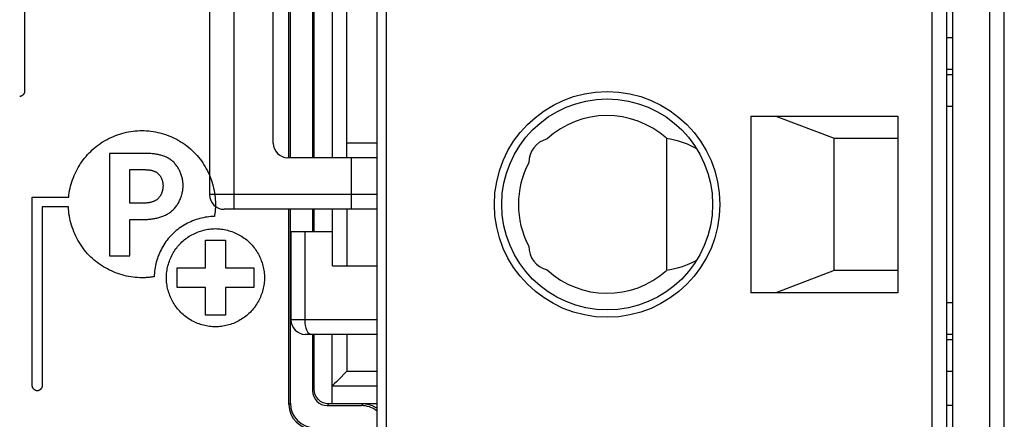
# Model space of a CAD drawing. Header units: millimetres. Extents: x 674 to 3111, y -226 to 595.
# Tile 25 of 46: x 2329.11 to 2349.2, y 277.52 to 285.67. Entities that reach past the tile are written whole.
import ezdxf

# ---------------------------------------------------------------- set-up
doc = ezdxf.new("R2010")
doc.units = ezdxf.units.MM
doc.header["$LTSCALE"] = 30.734
doc.layers.get('0').update_dxf_attribs({"linetype": 'CONTINUOUS'})

msp = doc.modelspace()

# ---------------------------------------------------------------- linework, layer by layer
at = {"color": 7, "linetype": 'Continuous'}
for p, q in [((2336.595, 255.904), (2336.595, 322.904)), ((2348.145, 255.904), (2348.145, 322.904)), ((2348.895, 322.904), (2348.895, 255.904)), ((2336.395, 322.704), (2336.395, 256.104)), ((2347.725, 256.104), (2347.725, 322.704)), ((2348.025, 256.204), (2348.025, 322.604)), ((2349.195, 256.204), (2349.195, 322.604)), ((2329.213, 321.829), (2329.213, 284.204)), ((2333.485, 281.804), (2333.485, 297.004)), ((2332.985, 296.704), (2332.985, 282.104)), ((2334.605, 282.854), (2334.605, 288.454)), ((2334.635, 282.854), (2334.635, 288.454)), ((2335.085, 288.454), (2335.085, 282.854)), ((2335.119, 282.854), (2335.119, 288.454)), ((2335.485, 288.454), (2335.485, 282.854)), ((2335.785, 282.854), (2335.785, 288.454)), ((2334.285, 283.154), (2334.285, 288.254)), ((2348.025, 285.304), (2348.145, 285.304)), ((2348.145, 284.654), (2348.025, 284.654)), ((2348.025, 284.554), (2348.145, 284.554)), ((2348.025, 283.904), (2348.145, 283.904)), ((2344.025, 283.704), (2344.025, 280.104)), ((2344.025, 283.704), (2347.025, 283.704)), ((2344.535, 283.704), (2345.725, 283.254)), ((2347.025, 283.704), (2347.025, 280.104)), ((2342.305, 283.252), (2342.305, 280.555)), ((2345.725, 280.554), (2345.725, 283.254)), ((2345.725, 283.254), (2347.025, 283.254)), ((2336.395, 283.154), (2335.785, 283.154)), ((2330.942, 282.944), (2330.942, 280.856)), ((2336.395, 282.854), (2334.585, 282.854)), ((2335.872, 282.854), (2335.872, 281.804)), ((2331.36, 281.928), (2331.36, 282.614)), ((2331.36, 282.614), (2331.617, 282.614)), ((2329.371, 278.204), (2329.371, 282.054)), ((2329.371, 282.054), (2330.113, 282.054)), ((2336.395, 282.104), (2332.985, 282.104)), ((2329.571, 281.854), (2329.571, 278.204)), ((2330.107, 281.854), (2329.571, 281.854)), ((2331.611, 281.928), (2331.36, 281.928)), ((2336.395, 281.804), (2333.285, 281.804)), ((2334.605, 277.823), (2334.605, 281.804)), ((2334.635, 277.853), (2334.635, 281.804)), ((2335.085, 281.804), (2335.085, 281.354)), ((2335.119, 281.354), (2335.119, 281.804)), ((2335.485, 281.804), (2335.485, 281.354)), ((2335.785, 281.804), (2335.785, 280.654)), ((2331.36, 280.856), (2331.36, 281.598)), ((2331.36, 281.598), (2331.639, 281.598)), ((2334.645, 281.354), (2334.645, 279.554)), ((2334.645, 281.354), (2335.495, 281.354)), ((2334.934, 279.554), (2334.934, 281.354)), ((2335.495, 280.654), (2335.495, 281.354)), ((2332.902, 280.611), (2332.902, 281.175)), ((2332.902, 281.175), (2333.31, 281.175)), ((2333.31, 281.175), (2333.31, 280.611)), ((2330.942, 280.856), (2331.36, 280.856)), ((2332.324, 280.208), (2332.324, 280.611)), ((2332.324, 280.611), (2332.902, 280.611)), ((2333.31, 280.611), (2333.889, 280.611)), ((2333.889, 280.611), (2333.889, 280.208)), ((2335.495, 280.654), (2336.395, 280.654)), ((2345.725, 280.554), (2344.535, 280.104)), ((2347.025, 280.554), (2345.725, 280.554)), ((2332.902, 280.208), (2332.324, 280.208)), ((2332.902, 279.644), (2332.902, 280.208)), ((2333.31, 280.208), (2333.31, 279.644)), ((2333.889, 280.208), (2333.31, 280.208)), ((2347.025, 280.104), (2344.025, 280.104)), ((2348.025, 279.904), (2348.145, 279.904)), ((2333.31, 279.644), (2332.902, 279.644)), ((2336.395, 279.554), (2334.645, 279.554)), ((2336.395, 279.254), (2334.945, 279.254)), ((2335.085, 279.254), (2335.085, 278.104)), ((2335.119, 278.137), (2335.119, 279.254)), ((2335.485, 277.837), (2335.485, 279.254)), ((2335.785, 279.254), (2335.785, 278.504)), ((2348.145, 279.254), (2348.025, 279.254)), ((2348.025, 279.154), (2348.145, 279.154)), ((2335.785, 278.504), (2336.395, 278.504)), ((2348.025, 278.504), (2348.145, 278.504)), ((2335.485, 278.204), (2336.395, 278.204)), ((2335.085, 278.104), (2335.119, 278.137)), ((2334.605, 277.823), (2334.635, 277.853)), ((2335.385, 277.804), (2335.419, 277.837)), ((2335.385, 277.804), (2336.086, 277.804)), ((2336.119, 277.837), (2335.419, 277.837)), ((2335.485, 277.848), (2336.395, 277.848)), ((2336.119, 277.837), (2336.086, 277.804)), ((2348.145, 277.804), (2348.025, 277.804))]:
    msp.add_line(p, q, dxfattribs=at)
for points in [[(2329.213, 284.204), (2329.213, 284.201), (2329.213, 284.198), (2329.213, 284.196), (2329.213, 284.193), (2329.212, 284.191), (2329.211, 284.188), (2329.211, 284.185), (2329.21, 284.183), (2329.209, 284.18), (2329.208, 284.177), (2329.207, 284.175), (2329.206, 284.172), (2329.205, 284.17), (2329.204, 284.167), (2329.202, 284.164), (2329.201, 284.162), (2329.199, 284.159), (2329.198, 284.157), (2329.196, 284.154), (2329.195, 284.152), (2329.193, 284.15), (2329.191, 284.147), (2329.189, 284.145), (2329.187, 284.143), (2329.185, 284.14), (2329.183, 284.138), (2329.181, 284.136), (2329.179, 284.134), (2329.177, 284.132), (2329.174, 284.13), (2329.172, 284.128), (2329.17, 284.126), (2329.168, 284.124), (2329.165, 284.123), (2329.163, 284.121), (2329.16, 284.119), (2329.158, 284.118), (2329.155, 284.116), (2329.153, 284.115), (2329.15, 284.113), (2329.148, 284.112), (2329.145, 284.111), (2329.142, 284.11), (2329.14, 284.109), (2329.137, 284.108), (2329.135, 284.107), (2329.132, 284.106), (2329.129, 284.106), (2329.127, 284.105), (2329.124, 284.105), (2329.121, 284.104), (2329.119, 284.104), (2329.116, 284.104), (2329.113, 284.104)], [(2330.113, 282.054), (2330.118, 282.098), (2330.124, 282.143), (2330.132, 282.188), (2330.141, 282.232), (2330.152, 282.276), (2330.164, 282.32), (2330.177, 282.364), (2330.192, 282.407), (2330.208, 282.45), (2330.226, 282.492), (2330.244, 282.534), (2330.264, 282.576), (2330.285, 282.617), (2330.307, 282.657), (2330.331, 282.697), (2330.356, 282.736), (2330.382, 282.774), (2330.409, 282.812), (2330.437, 282.848), (2330.466, 282.884), (2330.497, 282.919), (2330.528, 282.953), (2330.561, 282.985), (2330.594, 283.017), (2330.629, 283.048), (2330.665, 283.077), (2330.702, 283.106), (2330.74, 283.133), (2330.778, 283.159), (2330.817, 283.184), (2330.858, 283.208), (2330.898, 283.23), (2330.94, 283.251), (2330.982, 283.271), (2331.025, 283.29), (2331.068, 283.307), (2331.111, 283.323), (2331.155, 283.338), (2331.199, 283.352), (2331.244, 283.364), (2331.289, 283.374), (2331.334, 283.384), (2331.379, 283.391), (2331.425, 283.398), (2331.47, 283.403), (2331.515, 283.407), (2331.561, 283.409), (2331.606, 283.41)], [(2331.606, 283.41), (2331.652, 283.409), (2331.698, 283.407), (2331.744, 283.403), (2331.79, 283.397), (2331.837, 283.391), (2331.882, 283.382), (2331.928, 283.373), (2331.974, 283.362), (2332.019, 283.349), (2332.064, 283.335), (2332.109, 283.32), (2332.153, 283.303), (2332.197, 283.285), (2332.24, 283.266), (2332.283, 283.246), (2332.325, 283.224), (2332.366, 283.2), (2332.407, 283.176), (2332.447, 283.15), (2332.486, 283.123), (2332.524, 283.095), (2332.561, 283.066), (2332.597, 283.035), (2332.633, 283.003), (2332.667, 282.97), (2332.7, 282.936), (2332.731, 282.901), (2332.762, 282.865), (2332.791, 282.828), (2332.82, 282.789), (2332.847, 282.75), (2332.872, 282.71), (2332.897, 282.67), (2332.92, 282.628), (2332.942, 282.586), (2332.963, 282.544), (2332.982, 282.5), (2333, 282.457), (2333.017, 282.412), (2333.032, 282.368), (2333.046, 282.323), (2333.058, 282.277), (2333.069, 282.232), (2333.079, 282.186), (2333.087, 282.14), (2333.094, 282.094), (2333.099, 282.048), (2333.103, 282.002), (2333.105, 281.956), (2333.106, 281.91)], [(2342.305, 283.252), (2342.414, 283.232), (2342.521, 283.206), (2342.626, 283.174), (2342.727, 283.136), (2342.824, 283.093), (2342.918, 283.044)], [(2332.446, 282.289), (2332.446, 282.309), (2332.445, 282.329), (2332.443, 282.348), (2332.441, 282.368), (2332.438, 282.388), (2332.435, 282.408), (2332.431, 282.428), (2332.427, 282.447), (2332.422, 282.467), (2332.416, 282.487), (2332.41, 282.506), (2332.403, 282.525), (2332.396, 282.545), (2332.388, 282.563), (2332.38, 282.582), (2332.371, 282.6), (2332.361, 282.618), (2332.351, 282.636), (2332.341, 282.654), (2332.33, 282.671), (2332.319, 282.687), (2332.307, 282.703), (2332.294, 282.719), (2332.281, 282.734), (2332.268, 282.749), (2332.254, 282.763), (2332.24, 282.777), (2332.226, 282.79), (2332.21, 282.802), (2332.195, 282.814), (2332.178, 282.825), (2332.161, 282.836), (2332.144, 282.846), (2332.127, 282.855), (2332.109, 282.864), (2332.09, 282.872), (2332.072, 282.88), (2332.053, 282.887), (2332.034, 282.894), (2332.015, 282.9), (2331.995, 282.905), (2331.975, 282.91), (2331.955, 282.915), (2331.935, 282.919), (2331.915, 282.923), (2331.894, 282.927), (2331.874, 282.93), (2331.853, 282.932), (2331.833, 282.935), (2331.812, 282.937), (2331.791, 282.939), (2331.771, 282.94), (2331.75, 282.941), (2331.729, 282.942), (2331.709, 282.943), (2331.688, 282.944), (2331.668, 282.944), (2331.648, 282.944), (2330.942, 282.944)], [(2331.617, 282.614), (2331.637, 282.614), (2331.647, 282.614), (2331.657, 282.613), (2331.668, 282.613), (2331.678, 282.613), (2331.688, 282.612), (2331.699, 282.612), (2331.709, 282.611), (2331.719, 282.61), (2331.729, 282.61), (2331.74, 282.608), (2331.75, 282.607), (2331.76, 282.606), (2331.77, 282.604), (2331.78, 282.603), (2331.79, 282.601), (2331.8, 282.599), (2331.81, 282.596), (2331.82, 282.594), (2331.829, 282.591), (2331.839, 282.588), (2331.848, 282.585), (2331.857, 282.581), (2331.866, 282.578), (2331.875, 282.574), (2331.884, 282.569), (2331.893, 282.565), (2331.901, 282.56), (2331.909, 282.554), (2331.917, 282.549), (2331.925, 282.543), (2331.932, 282.536), (2331.939, 282.53), (2331.946, 282.523), (2331.953, 282.515), (2331.96, 282.508), (2331.966, 282.5), (2331.972, 282.492), (2331.978, 282.484), (2331.984, 282.475), (2331.989, 282.466), (2331.994, 282.457), (2331.999, 282.448), (2332.003, 282.439), (2332.007, 282.429), (2332.011, 282.42), (2332.015, 282.41), (2332.019, 282.4), (2332.022, 282.39), (2332.024, 282.38), (2332.027, 282.37), (2332.029, 282.36), (2332.031, 282.35), (2332.033, 282.34), (2332.034, 282.33), (2332.035, 282.319), (2332.036, 282.309), (2332.037, 282.299), (2332.037, 282.289)], [(2332.037, 282.289), (2332.037, 282.279), (2332.036, 282.269), (2332.036, 282.258), (2332.035, 282.247), (2332.034, 282.237), (2332.032, 282.226), (2332.03, 282.215), (2332.028, 282.205), (2332.026, 282.194), (2332.024, 282.184), (2332.021, 282.173), (2332.018, 282.163), (2332.014, 282.152), (2332.011, 282.142), (2332.007, 282.132), (2332.003, 282.122), (2331.998, 282.112), (2331.994, 282.103), (2331.989, 282.093), (2331.983, 282.084), (2331.978, 282.075), (2331.972, 282.066), (2331.966, 282.057), (2331.96, 282.049), (2331.953, 282.041), (2331.946, 282.033), (2331.939, 282.026), (2331.932, 282.019), (2331.924, 282.012), (2331.916, 282.006), (2331.908, 281.999), (2331.899, 281.994), (2331.89, 281.988), (2331.881, 281.983), (2331.872, 281.978), (2331.863, 281.973), (2331.853, 281.969), (2331.844, 281.965), (2331.834, 281.961), (2331.824, 281.957), (2331.814, 281.954), (2331.803, 281.951), (2331.793, 281.948), (2331.783, 281.946), (2331.772, 281.943), (2331.761, 281.941), (2331.751, 281.939), (2331.74, 281.937), (2331.729, 281.936), (2331.718, 281.934), (2331.707, 281.933), (2331.696, 281.932), (2331.686, 281.931), (2331.675, 281.93), (2331.664, 281.93), (2331.653, 281.929), (2331.642, 281.929), (2331.632, 281.928), (2331.621, 281.928), (2331.611, 281.928)], [(2331.639, 281.598), (2331.66, 281.598), (2331.68, 281.599), (2331.701, 281.599), (2331.722, 281.6), (2331.743, 281.602), (2331.764, 281.603), (2331.785, 281.605), (2331.806, 281.608), (2331.827, 281.611), (2331.848, 281.614), (2331.869, 281.617), (2331.89, 281.621), (2331.911, 281.626), (2331.931, 281.631), (2331.952, 281.636), (2331.972, 281.642), (2331.992, 281.648), (2332.012, 281.655), (2332.032, 281.662), (2332.051, 281.67), (2332.07, 281.678), (2332.089, 281.687), (2332.108, 281.696), (2332.126, 281.706), (2332.144, 281.717), (2332.161, 281.728), (2332.178, 281.739), (2332.195, 281.752), (2332.211, 281.765), (2332.226, 281.778), (2332.242, 281.793), (2332.256, 281.808), (2332.271, 281.823), (2332.284, 281.839), (2332.297, 281.855), (2332.31, 281.872), (2332.322, 281.89), (2332.334, 281.907), (2332.345, 281.926), (2332.356, 281.944), (2332.366, 281.963), (2332.375, 281.982), (2332.384, 282.002), (2332.392, 282.022), (2332.4, 282.042), (2332.407, 282.062), (2332.414, 282.082), (2332.42, 282.103), (2332.425, 282.123), (2332.43, 282.144), (2332.434, 282.165), (2332.438, 282.186), (2332.441, 282.207), (2332.443, 282.227), (2332.445, 282.248), (2332.446, 282.269), (2332.446, 282.289)], [(2331.606, 280.41), (2331.561, 280.41), (2331.516, 280.412), (2331.471, 280.416), (2331.426, 280.421), (2331.38, 280.428), (2331.335, 280.435), (2331.291, 280.445), (2331.246, 280.455), (2331.202, 280.467), (2331.157, 280.481), (2331.114, 280.495), (2331.07, 280.511), (2331.027, 280.528), (2330.985, 280.547), (2330.943, 280.567), (2330.902, 280.588), (2330.861, 280.61), (2330.821, 280.633), (2330.782, 280.658), (2330.743, 280.684), (2330.705, 280.711), (2330.669, 280.739), (2330.633, 280.769), (2330.598, 280.799), (2330.564, 280.831), (2330.53, 280.865), (2330.497, 280.9), (2330.465, 280.936), (2330.435, 280.973), (2330.406, 281.012), (2330.378, 281.051), (2330.351, 281.091), (2330.325, 281.132), (2330.301, 281.174), (2330.278, 281.216), (2330.257, 281.259), (2330.237, 281.303), (2330.218, 281.347), (2330.201, 281.391), (2330.185, 281.437), (2330.17, 281.482), (2330.157, 281.528), (2330.145, 281.574), (2330.135, 281.62), (2330.126, 281.667), (2330.119, 281.714), (2330.114, 281.76), (2330.11, 281.807), (2330.107, 281.854)], [(2333.106, 281.91), (2333.106, 281.893), (2333.106, 281.876), (2333.105, 281.859), (2333.105, 281.843), (2333.104, 281.826), (2333.103, 281.809), (2333.102, 281.792), (2333.1, 281.776), (2333.099, 281.759), (2333.097, 281.742), (2333.095, 281.726), (2333.093, 281.709), (2333.09, 281.692), (2333.088, 281.676), (2333.085, 281.659)], [(2333.085, 281.659), (2333.048, 281.658), (2333.01, 281.656), (2332.973, 281.652), (2332.935, 281.647), (2332.897, 281.641), (2332.86, 281.634), (2332.823, 281.626), (2332.786, 281.616), (2332.749, 281.606), (2332.712, 281.594), (2332.676, 281.581), (2332.64, 281.567), (2332.604, 281.552), (2332.569, 281.536), (2332.534, 281.519), (2332.5, 281.501), (2332.467, 281.482), (2332.434, 281.462), (2332.401, 281.441), (2332.369, 281.419), (2332.338, 281.395), (2332.308, 281.371), (2332.279, 281.346), (2332.25, 281.32), (2332.222, 281.293), (2332.195, 281.266), (2332.169, 281.237), (2332.144, 281.207), (2332.12, 281.177), (2332.097, 281.146), (2332.075, 281.114), (2332.054, 281.082), (2332.034, 281.049), (2332.014, 281.015), (2331.996, 280.981), (2331.979, 280.946), (2331.963, 280.911), (2331.948, 280.876), (2331.934, 280.84), (2331.922, 280.804), (2331.91, 280.767), (2331.899, 280.73), (2331.89, 280.693), (2331.882, 280.656), (2331.874, 280.618), (2331.868, 280.581), (2331.864, 280.543), (2331.86, 280.505), (2331.857, 280.468), (2331.856, 280.43)], [(2332.106, 280.41), (2332.107, 280.44), (2332.108, 280.471), (2332.111, 280.502), (2332.114, 280.533), (2332.119, 280.563), (2332.124, 280.594), (2332.131, 280.624), (2332.138, 280.655), (2332.146, 280.685), (2332.156, 280.715), (2332.166, 280.745), (2332.177, 280.774), (2332.189, 280.804), (2332.202, 280.832), (2332.215, 280.861), (2332.23, 280.889), (2332.246, 280.916), (2332.262, 280.944), (2332.279, 280.97), (2332.297, 280.996), (2332.316, 281.022), (2332.335, 281.046), (2332.356, 281.071), (2332.377, 281.094), (2332.399, 281.117), (2332.422, 281.139), (2332.445, 281.16), (2332.469, 281.18), (2332.494, 281.2), (2332.519, 281.219), (2332.545, 281.237), (2332.572, 281.254), (2332.599, 281.27), (2332.627, 281.286), (2332.655, 281.3), (2332.683, 281.314), (2332.712, 281.327), (2332.741, 281.339), (2332.771, 281.35), (2332.801, 281.36), (2332.831, 281.369), (2332.861, 281.378), (2332.891, 281.385), (2332.922, 281.391), (2332.952, 281.397), (2332.983, 281.401), (2333.014, 281.405), (2333.045, 281.408), (2333.075, 281.409), (2333.106, 281.41)], [(2333.106, 281.41), (2333.137, 281.409), (2333.167, 281.408), (2333.198, 281.405), (2333.229, 281.401), (2333.26, 281.397), (2333.29, 281.391), (2333.321, 281.385), (2333.351, 281.378), (2333.381, 281.369), (2333.411, 281.36), (2333.441, 281.35), (2333.471, 281.339), (2333.5, 281.327), (2333.529, 281.314), (2333.557, 281.3), (2333.585, 281.286), (2333.613, 281.27), (2333.64, 281.254), (2333.666, 281.237), (2333.692, 281.219), (2333.718, 281.2), (2333.743, 281.18), (2333.767, 281.16), (2333.79, 281.139), (2333.813, 281.117), (2333.835, 281.094), (2333.856, 281.071), (2333.877, 281.046), (2333.896, 281.022), (2333.915, 280.996), (2333.933, 280.97), (2333.95, 280.944), (2333.966, 280.916), (2333.982, 280.889), (2333.997, 280.861), (2334.01, 280.832), (2334.023, 280.804), (2334.035, 280.774), (2334.046, 280.745), (2334.056, 280.715), (2334.066, 280.685), (2334.074, 280.655), (2334.081, 280.624), (2334.088, 280.594), (2334.093, 280.563), (2334.098, 280.533), (2334.101, 280.502), (2334.104, 280.471), (2334.105, 280.44), (2334.106, 280.41)], [(2342.918, 280.763), (2342.824, 280.715), (2342.727, 280.672), (2342.626, 280.634), (2342.521, 280.602), (2342.414, 280.576), (2342.305, 280.555)], [(2331.856, 280.43), (2331.84, 280.428), (2331.823, 280.425), (2331.807, 280.423), (2331.79, 280.421), (2331.773, 280.419), (2331.757, 280.417), (2331.74, 280.416), (2331.723, 280.414), (2331.707, 280.413), (2331.69, 280.412), (2331.673, 280.411), (2331.656, 280.41), (2331.64, 280.41), (2331.623, 280.41), (2331.606, 280.41)], [(2333.106, 279.41), (2333.075, 279.41), (2333.045, 279.412), (2333.014, 279.414), (2332.983, 279.418), (2332.952, 279.422), (2332.922, 279.428), (2332.891, 279.434), (2332.861, 279.441), (2332.831, 279.45), (2332.801, 279.459), (2332.771, 279.469), (2332.741, 279.48), (2332.712, 279.492), (2332.683, 279.505), (2332.655, 279.519), (2332.627, 279.534), (2332.599, 279.549), (2332.572, 279.565), (2332.545, 279.583), (2332.519, 279.601), (2332.494, 279.619), (2332.469, 279.639), (2332.445, 279.659), (2332.422, 279.681), (2332.399, 279.703), (2332.377, 279.725), (2332.356, 279.749), (2332.335, 279.773), (2332.316, 279.798), (2332.297, 279.823), (2332.279, 279.849), (2332.262, 279.876), (2332.246, 279.903), (2332.23, 279.93), (2332.215, 279.958), (2332.202, 279.987), (2332.189, 280.016), (2332.177, 280.045), (2332.166, 280.074), (2332.156, 280.104), (2332.146, 280.134), (2332.138, 280.164), (2332.131, 280.195), (2332.124, 280.225), (2332.119, 280.256), (2332.114, 280.287), (2332.111, 280.318), (2332.108, 280.348), (2332.107, 280.379), (2332.106, 280.41)], [(2334.106, 280.41), (2334.105, 280.379), (2334.104, 280.348), (2334.101, 280.318), (2334.098, 280.287), (2334.093, 280.256), (2334.088, 280.225), (2334.081, 280.195), (2334.074, 280.164), (2334.066, 280.134), (2334.056, 280.104), (2334.046, 280.074), (2334.035, 280.045), (2334.023, 280.016), (2334.01, 279.987), (2333.997, 279.958), (2333.982, 279.93), (2333.966, 279.903), (2333.95, 279.876), (2333.933, 279.849), (2333.915, 279.823), (2333.896, 279.798), (2333.877, 279.773), (2333.856, 279.749), (2333.835, 279.725), (2333.813, 279.703), (2333.79, 279.681), (2333.767, 279.659), (2333.743, 279.639), (2333.718, 279.619), (2333.692, 279.601), (2333.666, 279.583), (2333.64, 279.565), (2333.613, 279.549), (2333.585, 279.534), (2333.557, 279.519), (2333.529, 279.505), (2333.5, 279.492), (2333.471, 279.48), (2333.441, 279.469), (2333.411, 279.459), (2333.381, 279.45), (2333.351, 279.441), (2333.321, 279.434), (2333.29, 279.428), (2333.26, 279.422), (2333.229, 279.418), (2333.198, 279.414), (2333.167, 279.412), (2333.137, 279.41), (2333.106, 279.41)], [(2335.061, 279.254), (2335.036, 279.259), (2335.013, 279.276), (2334.992, 279.303), (2334.973, 279.338), (2334.957, 279.383), (2334.944, 279.436), (2334.937, 279.493), (2334.934, 279.554)], [(2335.667, 278.386), (2335.572, 278.29), (2335.535, 278.254), (2335.508, 278.226), (2335.491, 278.21), (2335.485, 278.204)], [(2335.785, 278.504), (2335.724, 278.442), (2335.667, 278.386)], [(2329.471, 278.104), (2329.469, 278.104), (2329.466, 278.104), (2329.463, 278.104), (2329.461, 278.105), (2329.458, 278.105), (2329.455, 278.106), (2329.453, 278.106), (2329.45, 278.107), (2329.447, 278.108), (2329.445, 278.109), (2329.442, 278.11), (2329.44, 278.111), (2329.437, 278.112), (2329.434, 278.113), (2329.432, 278.115), (2329.429, 278.116), (2329.427, 278.118), (2329.424, 278.119), (2329.422, 278.121), (2329.42, 278.123), (2329.417, 278.124), (2329.415, 278.126), (2329.412, 278.128), (2329.41, 278.13), (2329.408, 278.132), (2329.406, 278.134), (2329.404, 278.136), (2329.401, 278.138), (2329.399, 278.14), (2329.397, 278.143), (2329.396, 278.145), (2329.394, 278.147), (2329.392, 278.15), (2329.39, 278.152), (2329.388, 278.154), (2329.387, 278.157), (2329.385, 278.159), (2329.384, 278.162), (2329.382, 278.164), (2329.381, 278.167), (2329.38, 278.17), (2329.378, 278.172), (2329.377, 278.175), (2329.376, 278.177), (2329.375, 278.18), (2329.375, 278.183), (2329.374, 278.185), (2329.373, 278.188), (2329.373, 278.191), (2329.372, 278.193), (2329.372, 278.196), (2329.371, 278.198), (2329.371, 278.201), (2329.371, 278.204)], [(2329.571, 278.204), (2329.571, 278.201), (2329.571, 278.198), (2329.571, 278.196), (2329.57, 278.193), (2329.57, 278.191), (2329.569, 278.188), (2329.569, 278.185), (2329.568, 278.183), (2329.567, 278.18), (2329.566, 278.177), (2329.565, 278.175), (2329.564, 278.172), (2329.563, 278.17), (2329.562, 278.167), (2329.56, 278.164), (2329.559, 278.162), (2329.557, 278.159), (2329.556, 278.157), (2329.554, 278.154), (2329.552, 278.152), (2329.551, 278.15), (2329.549, 278.147), (2329.547, 278.145), (2329.545, 278.143), (2329.543, 278.14), (2329.541, 278.138), (2329.539, 278.136), (2329.537, 278.134), (2329.535, 278.132), (2329.532, 278.13), (2329.53, 278.128), (2329.528, 278.126), (2329.525, 278.124), (2329.523, 278.123), (2329.521, 278.121), (2329.518, 278.119), (2329.516, 278.118), (2329.513, 278.116), (2329.511, 278.115), (2329.508, 278.113), (2329.505, 278.112), (2329.503, 278.111), (2329.5, 278.11), (2329.498, 278.109), (2329.495, 278.108), (2329.492, 278.107), (2329.49, 278.106), (2329.487, 278.106), (2329.484, 278.105), (2329.482, 278.105), (2329.479, 278.104), (2329.477, 278.104), (2329.474, 278.104), (2329.471, 278.104)], [(2335.419, 277.837), (2335.36, 277.843), (2335.303, 277.86), (2335.251, 277.888), (2335.205, 277.926), (2335.167, 277.973), (2335.14, 278.025), (2335.124, 278.081), (2335.119, 278.137)], [(2336.395, 277.753), (2336.31, 277.799), (2336.216, 277.827), (2336.119, 277.837)]]:
    msp.add_lwpolyline(points, dxfattribs=at)
for radius in [2.3, 2.15]:
    msp.add_circle((2341.095, 281.904), radius, dxfattribs=at)
for centre, radius, start, end in [((2341.095, 281.904), 1.811, 48.1192, 132.5648), ((2339.995, 282.754), 0.5, 104.5035, 180.1205), ((2334.585, 283.154), 0.3, 180, 270), ((2341.095, 281.904), 1.811, 152.0674, 207.9326), ((2333.285, 282.104), 0.3, 180, 270), ((2339.995, 281.054), 0.5, 179.8796, 255.4968), ((2341.095, 281.904), 1.811, 227.4351, 311.8808), ((2334.945, 279.554), 0.3, 180, 270)]:
    msp.add_arc(centre, radius, start, end, dxfattribs=at)
for centre, major_axis, ratio, start_param, end_param in [((2335.386, 278.104), (0.212, 0.212), 0.998891, -3.926436, -2.356749), ((2335.106, 277.825), (0.355, 0.355), 0.996419, -3.925197, -2.357988), ((2335.136, 277.855), (0.355, 0.355), 0.996419, 2.357988, 3.925197), ((2336.085, 277.303), (-0.354, -0.354), 0.998891, 3.25455, 3.926436)]:
    msp.add_ellipse(centre, major_axis=major_axis, ratio=ratio, start_param=start_param, end_param=end_param, dxfattribs=at)

doc.saveas('drawing.dxf')
